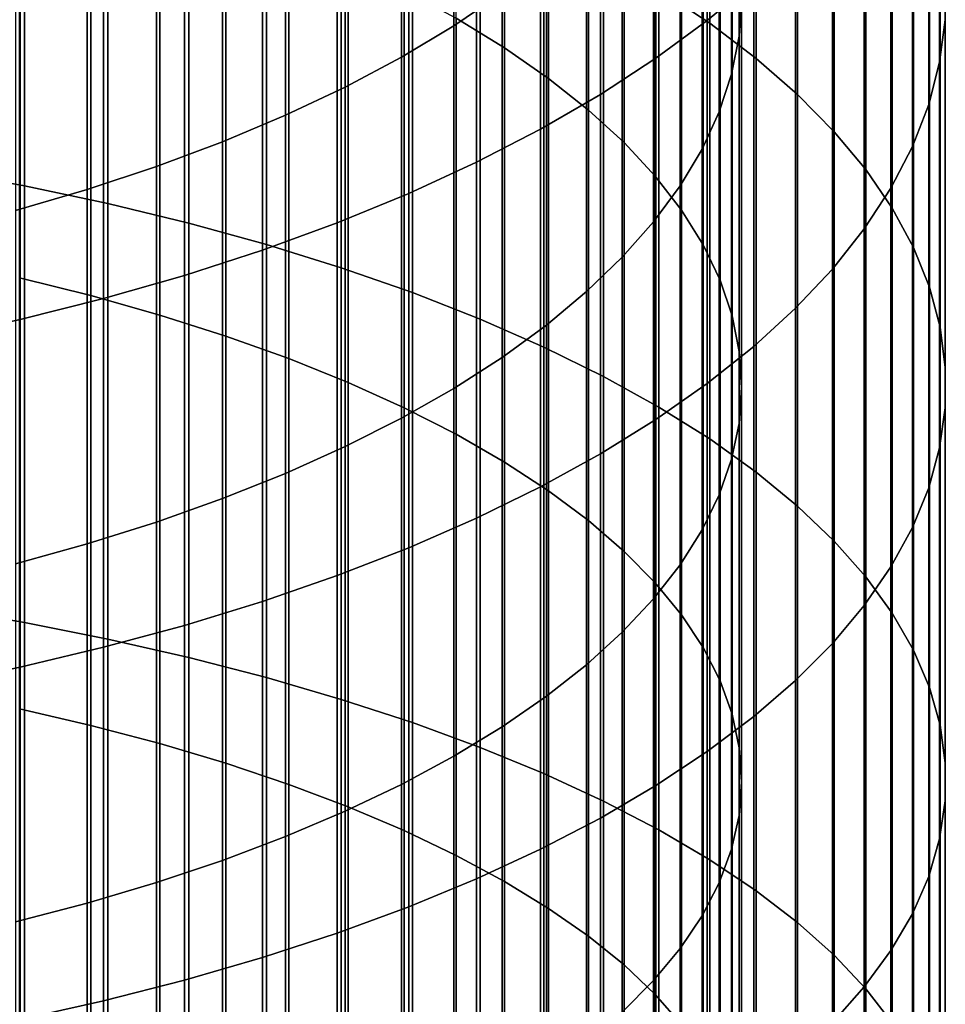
# Model space of a CAD drawing. Header units: metres. Extents: x -28 to 70, y -218 to 28.
# Tile 172 of 256: x 4.61 to 10.5, y -61.25 to -54.99. Entities that reach past the tile are written whole.
import ezdxf

# ---------------------------------------------------------------- set-up
doc = ezdxf.new("R2010")
doc.units = ezdxf.units.M
doc.layers.add('solid_10_261_432_XXX', color=7, linetype='CONTINUOUS')

msp = doc.modelspace()

# ---------------------------------------------------------------- linework, layer by layer
at = {"layer": 'solid_10_261_432_XXX'}
for points in [[(8.672868, -52.17416, 480.306427), (8.672868, -54.796383, 481.588348), (8.996925, -55.012028, 481.131409), (8.996925, -52.402317, 479.855591)], [(10.496152, -52.269974, 473.997375), (10.496152, -54.718315, 475.279053), (10.495243, -54.989361, 474.743439), (10.495243, -52.555672, 473.469452)], [(7.69119, -52.567177, 479.529816), (7.69119, -55.16785, 480.801208), (7.384325, -54.980457, 481.198303), (7.384325, -52.368912, 479.9216)], [(8.996925, -52.402317, 479.855591), (8.996925, -55.012028, 481.131409), (9.291579, -55.235226, 480.658447), (9.291579, -52.638458, 479.388947)], [(9.183583, -52.666725, 473.264221), (9.183583, -55.094719, 474.535248), (9.199989, -54.852947, 475.013), (9.199989, -52.411884, 473.735138)], [(9.276731, -52.459282, 468.142944), (9.276731, -54.746239, 469.421631), (8.980496, -54.994724, 468.962463), (8.980496, -52.720325, 467.690796)], [(7.367691, -52.754864, 467.630981), (7.367691, -55.027603, 468.901703), (7.675883, -54.819061, 469.287048), (7.675883, -52.535786, 468.010437)], [(7.971979, -52.77317, 479.122772), (7.971979, -55.362549, 480.388641), (7.69119, -55.16785, 480.801208), (7.69119, -52.567177, 479.529816)], [(10.495243, -52.555672, 473.469452), (10.495243, -54.989361, 474.743439), (10.460032, -55.259937, 474.208771), (10.460032, -52.840881, 472.942413)], [(9.291579, -52.638458, 479.388947), (9.291579, -55.235226, 480.658447), (9.555864, -55.465244, 480.171021), (9.555864, -52.881821, 478.908051)], [(8.980496, -52.720325, 467.690796), (8.980496, -54.994724, 468.962463), (8.65491, -55.234749, 468.518951), (8.65491, -52.972481, 467.254059)], [(9.136041, -52.920681, 472.794952), (9.136041, -55.335648, 474.059174), (9.183583, -55.094719, 474.535248), (9.183583, -52.666725, 473.264221)], [(7.034518, -52.964607, 467.2677), (7.034518, -55.227253, 468.532776), (7.367691, -55.027603, 468.901703), (7.367691, -52.754864, 467.630981)], [(8.225739, -52.986195, 478.701813), (8.225739, -55.563892, 479.961975), (7.971979, -55.362549, 480.388641), (7.971979, -52.77317, 479.122772)], [(10.460032, -52.840881, 472.942413), (10.460032, -55.259937, 474.208771), (10.390635, -55.529167, 473.676758), (10.390635, -53.124664, 472.41803)], [(9.555864, -52.881821, 478.908051), (9.555864, -55.465244, 480.171021), (9.788918, -55.701332, 479.670746), (9.788918, -53.131603, 478.414459)], [(6.677495, -53.164295, 466.921814), (6.677495, -55.417336, 468.181549), (7.034518, -55.227253, 468.532776), (7.034518, -52.964607, 467.2677)], [(8.65491, -52.972481, 467.254059), (8.65491, -55.234749, 468.518951), (8.301037, -55.465523, 468.092499), (8.301037, -53.214916, 466.834137)], [(9.057523, -53.17289, 472.328918), (9.057523, -55.574917, 473.586365), (9.136041, -55.335648, 474.059174), (9.136041, -52.920681, 472.794952)], [(8.451611, -53.205524, 478.268402), (8.451611, -55.771198, 479.522675), (8.225739, -55.563892, 479.961975), (8.225739, -52.986195, 478.701813)], [(6.297833, -53.353256, 466.594543), (6.297833, -55.597206, 467.849182), (6.677495, -55.417336, 468.181549), (6.677495, -53.164295, 466.921814)], [(9.788918, -53.131603, 478.414459), (9.788918, -55.701332, 479.670746), (9.989978, -55.942719, 479.159241), (9.989978, -53.386993, 477.909821)], [(10.390635, -53.124664, 472.41803), (10.390635, -55.529167, 473.676758), (10.287278, -55.796162, 473.14917), (10.287278, -53.406097, 471.89798)], [(4.090651, -53.195259, 484.981201), (4.090651, -55.945904, 486.233215), (4.636589, -56.046154, 486.004669), (4.636589, -53.301769, 484.755524)], [(8.301037, -53.214916, 466.834137), (8.301037, -55.465523, 468.092499), (7.920033, -55.686298, 467.68454), (7.920033, -53.44685, 466.432434)], [(8.648828, -53.43042, 477.824005), (8.648828, -55.983761, 479.072266), (8.451611, -55.771198, 479.522675), (8.451611, -53.205524, 478.268402)], [(8.948297, -53.422497, 471.867676), (8.948297, -55.811722, 473.118408), (9.057523, -55.574917, 473.586365), (9.057523, -53.17289, 472.328918)], [(4.636589, -53.301769, 484.755524), (4.636589, -56.046154, 486.004669), (5.167373, -56.158772, 485.747925), (5.167373, -53.421417, 484.501984)], [(5.896819, -53.530846, 466.286926), (5.896819, -55.766254, 467.536804), (6.297833, -55.597206, 467.849182), (6.297833, -53.353256, 466.594543)], [(9.989978, -53.386993, 477.909821), (9.989978, -55.942719, 479.159241), (10.158388, -56.188614, 478.638153), (10.158388, -53.647152, 477.395721)], [(10.287278, -53.406097, 471.89798), (10.287278, -55.796162, 473.14917), (10.150299, -56.060055, 472.627686), (10.150299, -53.684261, 471.384003)], [(5.167373, -53.421417, 484.501984), (5.167373, -56.158772, 485.747925), (5.681269, -56.28339, 485.463837), (5.681269, -53.553818, 484.221405)], [(7.920033, -53.44685, 466.432434), (7.920033, -55.686298, 467.68454), (7.513144, -55.896347, 467.296417), (7.513144, -53.667515, 466.050232)], [(8.816721, -53.660114, 477.370117), (8.816721, -56.200863, 478.612213), (8.648828, -55.983761, 479.072266), (8.648828, -53.43042, 477.824005)], [(8.80873, -53.668655, 471.412842), (8.80873, -56.04525, 472.656952), (8.948297, -55.811722, 473.118408), (8.948297, -53.422497, 471.867676)], [(5.475811, -53.696468, 466.000061), (5.475811, -55.923908, 467.245483), (5.896819, -55.766254, 467.536804), (5.896819, -53.530846, 466.286926)], [(5.681269, -53.553818, 484.221405), (5.681269, -56.28339, 485.463837), (6.176596, -56.419601, 485.15329), (6.176596, -53.698532, 483.914764)], [(8.954721, -53.893837, 476.908264), (8.954721, -56.421768, 478.144104), (8.816721, -56.200863, 478.612213), (8.816721, -53.660114, 477.370117)], [(10.158388, -53.647152, 477.395721), (10.158388, -56.188614, 478.638153), (10.293597, -56.438213, 478.109253), (10.293597, -53.911232, 476.873901)], [(5.036238, -53.849556, 465.734924), (5.036238, -56.069633, 466.976196), (5.475811, -55.923908, 467.245483), (5.475811, -53.696468, 466.000061)], [(6.176596, -53.698532, 483.914764), (6.176596, -56.419601, 485.15329), (6.651737, -56.566959, 484.817352), (6.651737, -53.855091, 483.583008)], [(7.513144, -53.667515, 466.050232), (7.513144, -55.896347, 467.296417), (7.0817, -56.09499, 466.929352), (7.0817, -53.876194, 465.688782)], [(8.639299, -53.910526, 470.965881), (8.639299, -56.274715, 472.203522), (8.80873, -56.04525, 472.656952), (8.80873, -53.668655, 471.412842)], [(10.150299, -53.684261, 471.384003), (10.150299, -56.060055, 472.627686), (9.980146, -56.319984, 472.114075), (9.980146, -53.958241, 470.877716)], [(4.57959, -53.98959, 465.492371), (4.57959, -56.20293, 466.729889), (5.036238, -56.069633, 466.976196), (5.036238, -53.849556, 465.734924)], [(7.0817, -53.876194, 465.688782), (7.0817, -56.09499, 466.929352), (6.627111, -56.28157, 466.584595), (6.627111, -54.072205, 465.349274)], [(6.651737, -53.855091, 483.583008), (6.651737, -56.566959, 484.817352), (7.105137, -56.724983, 484.457092), (7.105137, -54.022984, 483.227234)], [(8.440577, -54.147297, 470.528381), (8.440577, -56.49934, 471.759644), (8.639299, -56.274715, 472.203522), (8.639299, -53.910526, 470.965881)], [(9.062361, -54.130787, 476.440033), (9.062361, -56.645729, 477.669525), (8.954721, -56.421768, 478.144104), (8.954721, -53.893837, 476.908264)], [(10.293597, -53.911232, 476.873901), (10.293597, -56.438213, 478.109253), (10.395164, -56.690704, 477.574219), (10.395164, -54.178368, 476.346008)], [(5.059506, -54.043076, 483.184662), (5.059506, -56.743893, 484.414001), (4.603708, -56.630836, 484.671722), (4.603708, -53.922958, 483.439178)], [(9.980146, -53.958241, 470.877716), (9.980146, -56.319984, 472.114075), (9.777374, -56.575096, 471.609955), (9.777374, -54.22715, 470.380829)], [(7.105137, -54.022984, 483.227234), (7.105137, -56.724983, 484.457092), (7.535316, -56.893158, 484.0737), (7.535316, -54.20166, 482.848602)], [(5.498151, -54.174309, 482.906555), (5.498151, -56.867416, 484.132385), (5.059506, -56.743893, 484.414001), (5.059506, -54.043076, 483.184662)], [(6.627111, -54.072205, 465.349274), (6.627111, -56.28157, 466.584595), (6.150862, -56.455482, 466.263214), (6.150862, -54.254906, 465.032837)], [(8.213237, -54.378162, 470.101776), (8.213237, -56.718365, 471.326843), (8.440577, -56.49934, 471.759644), (8.440577, -54.147297, 470.528381)], [(9.139276, -54.370163, 475.96701), (9.139276, -56.871983, 477.190094), (9.062361, -56.645729, 477.669525), (9.062361, -54.130787, 476.440033)], [(5.918155, -54.316219, 482.605835), (5.918155, -57.000984, 483.827881), (5.498151, -56.867416, 484.132385), (5.498151, -54.174309, 482.906555)], [(7.535316, -54.20166, 482.848602), (7.535316, -56.893158, 484.0737), (7.940866, -57.070934, 483.668427), (7.940866, -54.390533, 482.448364)], [(9.777374, -54.22715, 470.380829), (9.777374, -56.575096, 471.609955), (9.542647, -56.824562, 471.117004), (9.542647, -54.490101, 469.894928)], [(10.395164, -54.178368, 476.346008), (10.395164, -56.690704, 477.574219), (10.462755, -56.945259, 477.03479), (10.462755, -54.447689, 475.813812)], [(6.150862, -54.254906, 465.032837), (6.150862, -56.455482, 466.263214), (5.65451, -56.616158, 465.966309), (5.65451, -54.423702, 464.740479)], [(6.318093, -54.468319, 482.283539), (6.318093, -57.14415, 483.501495), (5.918155, -57.000984, 483.827881), (5.918155, -54.316219, 482.605835)], [(7.940866, -54.390533, 482.448364), (7.940866, -57.070934, 483.668427), (8.320464, -57.257729, 483.242554), (8.320464, -54.588993, 482.027832)], [(7.958051, -54.602337, 469.687531), (7.958051, -56.931038, 470.906586), (8.213237, -56.718365, 471.326843), (8.213237, -54.378162, 470.101776)], [(9.185204, -54.611156, 475.490814), (9.185204, -57.099762, 476.707397), (9.139276, -56.871983, 477.190094), (9.139276, -54.370163, 475.96701)], [(5.65451, -54.423702, 464.740479), (5.65451, -56.616158, 465.966309), (5.139678, -56.763069, 465.694855), (5.139678, -54.578037, 464.473145)], [(6.69661, -54.630096, 481.940735), (6.69661, -57.296417, 483.154358), (6.318093, -57.14415, 483.501495), (6.318093, -54.468319, 482.283539)], [(10.462755, -54.447689, 475.813812), (10.462755, -56.945259, 477.03479), (10.496152, -57.201046, 476.492767), (10.496152, -54.718315, 475.279053)], [(9.542647, -54.490101, 469.894928), (9.542647, -56.824562, 471.117004), (9.276731, -57.067558, 470.63681), (9.276731, -54.746239, 469.421631)], [(5.139678, -54.578037, 464.473145), (5.139678, -56.763069, 465.694855), (4.608047, -56.895741, 465.449707), (4.608047, -54.717411, 464.23175)], [(7.675883, -54.819061, 469.287048), (7.675883, -57.136646, 470.500305), (7.958051, -56.931038, 470.906586), (7.958051, -54.602337, 469.687531)], [(8.320464, -54.588993, 482.027832), (8.320464, -57.257729, 483.242554), (8.672868, -57.45293, 482.797546), (8.672868, -54.796383, 481.588348)], [(7.052423, -54.801003, 481.578583), (7.052423, -57.457279, 482.787628), (6.69661, -57.296417, 483.154358), (6.69661, -54.630096, 481.940735)], [(9.199989, -54.852947, 475.013), (9.199989, -57.328297, 476.223145), (9.185204, -57.099762, 476.707397), (9.185204, -54.611156, 475.490814)], [(4.608047, -54.717411, 464.23175), (4.608047, -56.895741, 465.449707), (4.061356, -57.013733, 465.231659), (4.061356, -54.84137, 464.017059)], [(10.496152, -54.718315, 475.279053), (10.496152, -57.201046, 476.492767), (10.495243, -57.45723, 475.949921), (10.495243, -54.989361, 474.743439)], [(9.276731, -54.746239, 469.421631), (9.276731, -57.067558, 470.63681), (8.980496, -57.303299, 470.17099), (8.980496, -54.994724, 468.962463)], [(7.384325, -54.980457, 481.198303), (7.384325, -57.626186, 482.402557), (7.052423, -57.457279, 482.787628), (7.052423, -54.801003, 481.578583)], [(7.367691, -55.027603, 468.901703), (7.367691, -57.334492, 470.109344), (7.675883, -57.136646, 470.500305), (7.675883, -54.819061, 469.287048)], [(8.672868, -54.796383, 481.588348), (8.672868, -57.45293, 482.797546), (8.996925, -57.655903, 482.334808), (8.996925, -55.012028, 481.131409)], [(9.183583, -55.094719, 474.535248), (9.183583, -57.556808, 475.738892), (9.199989, -57.328297, 476.223145), (9.199989, -54.852947, 475.013)], [(7.69119, -55.16785, 480.801208), (7.69119, -57.802567, 482.000458), (7.384325, -57.626186, 482.402557), (7.384325, -54.980457, 481.198303)], [(7.034518, -55.227253, 468.532776), (7.034518, -57.523903, 469.735046), (7.367691, -57.334492, 470.109344), (7.367691, -55.027603, 468.901703)], [(8.980496, -54.994724, 468.962463), (8.980496, -57.303299, 470.17099), (8.65491, -57.53101, 469.721008), (8.65491, -55.234749, 468.518951)], [(8.996925, -55.012028, 481.131409), (8.996925, -57.655903, 482.334808), (9.291579, -57.865982, 481.855896), (9.291579, -55.235226, 480.658447)], [(10.495243, -54.989361, 474.743439), (10.495243, -57.45723, 475.949921), (10.460032, -57.712971, 475.40799), (10.460032, -55.259937, 474.208771)], [(9.136041, -55.335648, 474.059174), (9.136041, -57.784531, 475.256348), (9.183583, -57.556808, 475.738892), (9.183583, -55.094719, 474.535248)], [(7.971979, -55.362549, 480.388641), (7.971979, -57.985825, 481.582672), (7.69119, -57.802567, 482.000458), (7.69119, -55.16785, 480.801208)], [(6.677495, -55.417336, 468.181549), (6.677495, -57.704235, 469.378723), (7.034518, -57.523903, 469.735046), (7.034518, -55.227253, 468.532776)], [(8.65491, -55.234749, 468.518951), (8.65491, -57.53101, 469.721008), (8.301037, -57.74995, 469.288361), (8.301037, -55.465523, 468.092499)], [(9.291579, -55.235226, 480.658447), (9.291579, -57.865982, 481.855896), (9.555864, -58.082485, 481.362305), (9.555864, -55.465244, 480.171021)], [(10.460032, -55.259937, 474.208771), (10.460032, -57.712971, 475.40799), (10.390635, -57.967438, 474.868774), (10.390635, -55.529167, 473.676758)], [(9.057523, -55.574917, 473.586365), (9.057523, -58.010681, 474.77713), (9.136041, -57.784531, 475.256348), (9.136041, -55.335648, 474.059174)], [(6.297833, -55.597206, 467.849182), (6.297833, -57.874878, 469.041504), (6.677495, -57.704235, 469.378723), (6.677495, -55.417336, 468.181549)], [(8.225739, -55.563892, 479.961975), (8.225739, -58.175335, 481.150635), (7.971979, -57.985825, 481.582672), (7.971979, -55.362549, 480.388641)], [(8.301037, -55.465523, 468.092499), (8.301037, -57.74995, 469.288361), (7.920033, -57.9594, 468.874481), (7.920033, -55.686298, 467.68454)], [(9.555864, -55.465244, 480.171021), (9.555864, -58.082485, 481.362305), (9.788918, -58.304699, 480.855713), (9.788918, -55.701332, 479.670746)], [(10.390635, -55.529167, 473.676758), (10.390635, -57.967438, 474.868774), (10.287278, -58.219795, 474.334015), (10.287278, -55.796162, 473.14917)], [(5.896819, -55.766254, 467.536804), (5.896819, -58.035255, 468.724609), (6.297833, -57.874878, 469.041504), (6.297833, -55.597206, 467.849182)], [(8.451611, -55.771198, 479.522675), (8.451611, -58.370457, 480.705811), (8.225739, -58.175335, 481.150635), (8.225739, -55.563892, 479.961975)], [(8.948297, -55.811722, 473.118408), (8.948297, -58.234501, 474.302856), (9.057523, -58.010681, 474.77713), (9.057523, -55.574917, 473.586365)], [(7.920033, -55.686298, 467.68454), (7.920033, -57.9594, 468.874481), (7.513144, -58.158676, 468.480713), (7.513144, -55.896347, 467.296417)], [(9.788918, -55.701332, 479.670746), (9.788918, -58.304699, 480.855713), (9.989978, -58.531898, 480.337738), (9.989978, -55.942719, 479.159241)], [(5.475811, -55.923908, 467.245483), (5.475811, -58.184822, 468.429047), (5.896819, -58.035255, 468.724609), (5.896819, -55.766254, 467.536804)], [(8.648828, -55.983761, 479.072266), (8.648828, -58.57053, 480.249664), (8.451611, -58.370457, 480.705811), (8.451611, -55.771198, 479.522675)], [(8.80873, -56.04525, 472.656952), (8.80873, -58.455227, 473.835114), (8.948297, -58.234501, 474.302856), (8.948297, -55.811722, 473.118408)], [(10.287278, -55.796162, 473.14917), (10.287278, -58.219795, 474.334015), (10.150299, -58.469219, 473.80545), (10.150299, -56.060055, 472.627686)], [(7.513144, -55.896347, 467.296417), (7.513144, -58.158676, 468.480713), (7.0817, -58.347126, 468.108337), (7.0817, -56.09499, 466.929352)], [(4.090651, -55.945904, 486.233215), (4.090651, -58.730003, 487.408966), (4.636589, -58.823917, 487.177765), (4.636589, -56.046154, 486.004669)], [(5.036238, -56.069633, 466.976196), (5.036238, -58.323071, 468.155853), (5.475811, -58.184822, 468.429047), (5.475811, -55.923908, 467.245483)], [(9.989978, -55.942719, 479.159241), (9.989978, -58.531898, 480.337738), (10.158388, -58.763344, 479.81012), (10.158388, -56.188614, 478.638153)], [(4.636589, -56.046154, 486.004669), (4.636589, -58.823917, 487.177765), (5.167373, -58.929417, 486.917999), (5.167373, -56.158772, 485.747925)], [(8.639299, -56.274715, 472.203522), (8.639299, -58.672112, 473.375519), (8.80873, -58.455227, 473.835114), (8.80873, -56.04525, 472.656952)], [(8.816721, -56.200863, 478.612213), (8.816721, -58.774876, 479.783813), (8.648828, -58.57053, 480.249664), (8.648828, -55.983761, 479.072266)], [(4.57959, -56.20293, 466.729889), (4.57959, -58.449532, 467.905975), (5.036238, -58.323071, 468.155853), (5.036238, -56.069633, 466.976196)], [(7.0817, -56.09499, 466.929352), (7.0817, -58.347126, 468.108337), (6.627111, -58.524136, 467.758545), (6.627111, -56.28157, 466.584595)], [(10.150299, -56.060055, 472.627686), (10.150299, -58.469219, 473.80545), (9.980146, -58.714897, 473.284851), (9.980146, -56.319984, 472.114075)], [(5.167373, -56.158772, 485.747925), (5.167373, -58.929417, 486.917999), (5.681269, -59.046158, 486.630585), (5.681269, -56.28339, 485.463837)], [(8.954721, -56.421768, 478.144104), (8.954721, -58.982796, 479.309814), (8.816721, -58.774876, 479.783813), (8.816721, -56.200863, 478.612213)], [(10.158388, -56.188614, 478.638153), (10.158388, -58.763344, 479.81012), (10.293597, -58.998272, 479.274506), (10.293597, -56.438213, 478.109253)], [(5.681269, -56.28339, 485.463837), (5.681269, -59.046158, 486.630585), (6.176596, -59.173763, 486.316406), (6.176596, -56.419601, 485.15329)], [(6.627111, -56.28157, 466.584595), (6.627111, -58.524136, 467.758545), (6.150862, -58.689129, 467.432495), (6.150862, -56.455482, 466.263214)], [(8.440577, -56.49934, 471.759644), (8.440577, -58.884418, 472.925629), (8.639299, -58.672112, 473.375519), (8.639299, -56.274715, 472.203522)], [(9.980146, -56.319984, 472.114075), (9.980146, -58.714897, 473.284851), (9.777374, -58.95602, 472.773926), (9.777374, -56.575096, 471.609955)], [(6.176596, -56.419601, 485.15329), (6.176596, -59.173763, 486.316406), (6.651737, -59.31181, 485.976532), (6.651737, -56.566959, 484.817352)], [(9.062361, -56.645729, 477.669525), (9.062361, -59.193596, 478.829224), (8.954721, -58.982796, 479.309814), (8.954721, -56.421768, 478.144104)], [(6.150862, -56.455482, 466.263214), (6.150862, -58.689129, 467.432495), (5.65451, -58.84156, 467.131287), (5.65451, -56.616158, 465.966309)], [(10.293597, -56.438213, 478.109253), (10.293597, -58.998272, 479.274506), (10.395164, -59.235924, 478.732727), (10.395164, -56.690704, 477.574219)], [(8.213237, -56.718365, 471.326843), (8.213237, -59.091434, 472.486969), (8.440577, -58.884418, 472.925629), (8.440577, -56.49934, 471.759644)], [(6.651737, -56.566959, 484.817352), (6.651737, -59.31181, 485.976532), (7.105137, -59.459846, 485.612061), (7.105137, -56.724983, 484.457092)], [(9.777374, -56.575096, 471.609955), (9.777374, -58.95602, 472.773926), (9.542647, -59.191807, 472.274261), (9.542647, -56.824562, 471.117004)], [(5.059506, -56.743893, 484.414001), (5.059506, -59.477562, 485.568451), (4.603708, -59.371651, 485.829193), (4.603708, -56.630836, 484.671722)], [(5.65451, -56.616158, 465.966309), (5.65451, -58.84156, 467.131287), (5.139678, -58.980938, 466.855865), (5.139678, -56.763069, 465.694855)], [(9.139276, -56.871983, 477.190094), (9.139276, -59.406551, 478.34375), (9.062361, -59.193596, 478.829224), (9.062361, -56.645729, 477.669525)], [(7.105137, -56.724983, 484.457092), (7.105137, -59.459846, 485.612061), (7.535316, -59.617393, 485.224152), (7.535316, -56.893158, 484.0737)], [(7.958051, -56.931038, 470.906586), (7.958051, -59.292446, 472.061005), (8.213237, -59.091434, 472.486969), (8.213237, -56.718365, 471.326843)], [(10.395164, -56.690704, 477.574219), (10.395164, -59.235924, 478.732727), (10.462755, -59.475521, 478.186493), (10.462755, -56.945259, 477.03479)], [(5.139678, -56.763069, 465.694855), (5.139678, -58.980938, 466.855865), (4.608047, -59.1068, 466.607147), (4.608047, -56.895741, 465.449707)], [(5.498151, -56.867416, 484.132385), (5.498151, -59.593277, 485.283539), (5.059506, -59.477562, 485.568451), (5.059506, -56.743893, 484.414001)], [(9.542647, -56.824562, 471.117004), (9.542647, -59.191807, 472.274261), (9.276731, -59.421482, 471.787567), (9.276731, -57.067558, 470.63681)], [(4.608047, -56.895741, 465.449707), (4.608047, -59.1068, 466.607147), (4.061356, -59.218742, 466.385956), (4.061356, -57.013733, 465.231659)], [(5.918155, -57.000984, 483.827881), (5.918155, -59.718407, 484.975464), (5.498151, -59.593277, 485.283539), (5.498151, -56.867416, 484.132385)], [(7.535316, -56.893158, 484.0737), (7.535316, -59.617393, 485.224152), (7.940866, -59.783936, 484.814148), (7.940866, -57.070934, 483.668427)], [(9.185204, -57.099762, 476.707397), (9.185204, -59.620945, 477.85498), (9.139276, -59.406551, 478.34375), (9.139276, -56.871983, 477.190094)], [(7.675883, -57.136646, 470.500305), (7.675883, -59.486782, 471.6492), (7.958051, -59.292446, 472.061005), (7.958051, -56.931038, 470.906586)], [(10.462755, -56.945259, 477.03479), (10.462755, -59.475521, 478.186493), (10.496152, -59.716274, 477.637634), (10.496152, -57.201046, 476.492767)], [(6.318093, -57.14415, 483.501495), (6.318093, -59.85252, 484.645264), (5.918155, -59.718407, 484.975464), (5.918155, -57.000984, 483.827881)], [(7.940866, -57.070934, 483.668427), (7.940866, -59.783936, 484.814148), (8.320464, -59.958923, 484.383301), (8.320464, -57.257729, 483.242554)], [(9.276731, -57.067558, 470.63681), (9.276731, -59.421482, 471.787567), (8.980496, -59.644299, 471.31543), (8.980496, -57.303299, 470.17099)], [(9.199989, -57.328297, 476.223145), (9.199989, -59.836048, 477.364594), (9.185204, -59.620945, 477.85498), (9.185204, -57.099762, 476.707397)], [(6.69661, -57.296417, 483.154358), (6.69661, -59.995167, 484.294067), (6.318093, -59.85252, 484.645264), (6.318093, -57.14415, 483.501495)], [(7.367691, -57.334492, 470.109344), (7.367691, -59.673779, 471.25296), (7.675883, -59.486782, 471.6492), (7.675883, -57.136646, 470.500305)], [(10.496152, -57.201046, 476.492767), (10.496152, -59.716274, 477.637634), (10.495243, -59.957405, 477.087921), (10.495243, -57.45723, 475.949921)], [(7.052423, -57.457279, 482.787628), (7.052423, -60.145863, 483.923035), (6.69661, -59.995167, 484.294067), (6.69661, -57.296417, 483.154358)], [(8.320464, -57.257729, 483.242554), (8.320464, -59.958923, 484.383301), (8.672868, -60.141788, 483.933075), (8.672868, -57.45293, 482.797546)], [(7.034518, -57.523903, 469.735046), (7.034518, -59.852806, 470.873596), (7.367691, -59.673779, 471.25296), (7.367691, -57.334492, 470.109344)], [(8.980496, -57.303299, 470.17099), (8.980496, -59.644299, 471.31543), (8.65491, -59.859524, 470.859344), (8.65491, -57.53101, 469.721008)], [(9.183583, -57.556808, 475.738892), (9.183583, -60.051132, 476.874237), (9.199989, -59.836048, 477.364594), (9.199989, -57.328297, 476.223145)], [(7.384325, -57.626186, 482.402557), (7.384325, -60.304096, 483.533478), (7.052423, -60.145863, 483.923035), (7.052423, -57.457279, 482.787628)], [(8.672868, -57.45293, 482.797546), (8.672868, -60.141788, 483.933075), (8.996925, -60.331936, 483.464935), (8.996925, -57.655903, 482.334808)], [(10.495243, -57.45723, 475.949921), (10.495243, -59.957405, 477.087921), (10.460032, -60.198116, 476.539154), (10.460032, -57.712971, 475.40799)], [(6.677495, -57.704235, 469.378723), (6.677495, -60.023251, 470.512421), (7.034518, -59.852806, 470.873596), (7.034518, -57.523903, 469.735046)], [(8.65491, -57.53101, 469.721008), (8.65491, -59.859524, 470.859344), (8.301037, -60.06646, 470.420837), (8.301037, -57.74995, 469.288361)], [(9.136041, -57.784531, 475.256348), (9.136041, -60.265469, 476.38562), (9.183583, -60.051132, 476.874237), (9.183583, -57.556808, 475.738892)], [(7.69119, -57.802567, 482.000458), (7.69119, -60.46933, 483.126648), (7.384325, -60.304096, 483.533478), (7.384325, -57.626186, 482.402557)], [(8.996925, -57.655903, 482.334808), (8.996925, -60.331936, 483.464935), (9.291579, -60.52874, 482.980377), (9.291579, -57.865982, 481.855896)], [(6.297833, -57.874878, 469.041504), (6.297833, -60.184536, 470.170624), (6.677495, -60.023251, 470.512421), (6.677495, -57.704235, 469.378723)], [(10.460032, -57.712971, 475.40799), (10.460032, -60.198116, 476.539154), (10.390635, -60.43763, 475.993134), (10.390635, -57.967438, 474.868774)], [(8.301037, -57.74995, 469.288361), (8.301037, -60.06646, 470.420837), (7.920033, -60.264423, 470.001343), (7.920033, -57.9594, 468.874481)], [(9.057523, -58.010681, 474.77713), (9.057523, -60.478333, 475.90033), (9.136041, -60.265469, 476.38562), (9.136041, -57.784531, 475.256348)], [(7.971979, -57.985825, 481.582672), (7.971979, -60.641006, 482.703979), (7.69119, -60.46933, 483.126648), (7.69119, -57.802567, 482.000458)], [(5.896819, -58.035255, 468.724609), (5.896819, -60.336121, 469.849426), (6.297833, -60.184536, 470.170624), (6.297833, -57.874878, 469.041504)], [(9.291579, -57.865982, 481.855896), (9.291579, -60.52874, 482.980377), (9.555864, -60.731556, 482.481049), (9.555864, -58.082485, 481.362305)], [(7.920033, -57.9594, 468.874481), (7.920033, -60.264423, 470.001343), (7.513144, -60.452774, 469.602234), (7.513144, -58.158676, 468.480713)], [(8.225739, -58.175335, 481.150635), (8.225739, -60.818539, 482.266876), (7.971979, -60.641006, 482.703979), (7.971979, -57.985825, 481.582672)], [(10.390635, -57.967438, 474.868774), (10.390635, -60.43763, 475.993134), (10.287278, -60.675156, 475.45163), (10.287278, -58.219795, 474.334015)], [(5.475811, -58.184822, 468.429047), (5.475811, -60.477486, 469.549866), (5.896819, -60.336121, 469.849426), (5.896819, -58.035255, 468.724609)], [(8.948297, -58.234501, 474.302856), (8.948297, -60.688995, 475.420074), (9.057523, -60.478333, 475.90033), (9.057523, -58.010681, 474.77713)], [(9.555864, -58.082485, 481.362305), (9.555864, -60.731556, 482.481049), (9.788918, -60.939728, 481.968506), (9.788918, -58.304699, 480.855713)], [(7.513144, -58.158676, 468.480713), (7.513144, -60.452774, 469.602234), (7.0817, -60.630894, 469.224792), (7.0817, -58.347126, 468.108337)], [(8.451611, -58.370457, 480.705811), (8.451611, -61.001331, 481.816833), (8.225739, -60.818539, 482.266876), (8.225739, -58.175335, 481.150635)], [(5.036238, -58.323071, 468.155853), (5.036238, -60.608154, 469.27298), (5.475811, -60.477486, 469.549866), (5.475811, -58.184822, 468.429047)], [(8.80873, -58.455227, 473.835114), (8.80873, -60.896751, 474.946442), (8.948297, -60.688995, 475.420074), (8.948297, -58.234501, 474.302856)], [(10.287278, -58.219795, 474.334015), (10.287278, -60.675156, 475.45163), (10.150299, -60.90992, 474.916412), (10.150299, -58.469219, 473.80545)], [(4.57959, -58.449532, 467.905975), (4.57959, -60.727684, 469.019684), (5.036238, -60.608154, 469.27298), (5.036238, -58.323071, 468.155853)], [(7.0817, -58.347126, 468.108337), (7.0817, -60.630894, 469.224792), (6.627111, -60.798199, 468.87027), (6.627111, -58.524136, 467.758545)], [(9.788918, -58.304699, 480.855713), (9.788918, -60.939728, 481.968506), (9.989978, -61.152569, 481.444489), (9.989978, -58.531898, 480.337738)], [(8.648828, -58.57053, 480.249664), (8.648828, -61.188759, 481.355377), (8.451611, -61.001331, 481.816833), (8.451611, -58.370457, 480.705811)], [(8.639299, -58.672112, 473.375519), (8.639299, -61.100891, 474.481049), (8.80873, -60.896751, 474.946442), (8.80873, -58.455227, 473.835114)], [(10.150299, -58.469219, 473.80545), (10.150299, -60.90992, 474.916412), (9.980146, -61.141159, 474.389221), (9.980146, -58.714897, 473.284851)], [(6.627111, -58.524136, 467.758545), (6.627111, -60.798199, 468.87027), (6.150862, -60.954144, 468.539795), (6.150862, -58.689129, 467.432495)], [(9.989978, -58.531898, 480.337738), (9.989978, -61.152569, 481.444489), (10.158388, -61.369385, 480.910675), (10.158388, -58.763344, 479.81012)], [(8.816721, -58.774876, 479.783813), (8.816721, -61.380188, 480.884064), (8.648828, -61.188759, 481.355377), (8.648828, -58.57053, 480.249664)], [(8.440577, -58.884418, 472.925629), (8.440577, -61.30072, 474.025482), (8.639299, -61.100891, 474.481049), (8.639299, -58.672112, 473.375519)], [(4.090651, -58.730003, 487.408966), (4.090651, -61.545441, 488.507568), (4.636589, -61.632946, 488.273834), (4.636589, -58.823917, 487.177765)], [(6.150862, -58.689129, 467.432495), (6.150862, -60.954144, 468.539795), (5.65451, -61.098217, 468.234497), (5.65451, -58.84156, 467.131287)], [(9.980146, -58.714897, 473.284851), (9.980146, -61.141159, 474.389221), (9.777374, -61.368114, 473.871826), (9.777374, -58.95602, 472.773926)], [(8.954721, -58.982796, 479.309814), (8.954721, -61.574974, 480.40451), (8.816721, -61.380188, 480.884064), (8.816721, -58.774876, 479.783813)], [(10.158388, -58.763344, 479.81012), (10.158388, -61.369385, 480.910675), (10.293597, -61.58947, 480.368805), (10.293597, -58.998272, 479.274506)], [(4.636589, -58.823917, 487.177765), (4.636589, -61.632946, 488.273834), (5.167373, -61.731251, 488.011292), (5.167373, -58.929417, 486.917999)], [(5.65451, -58.84156, 467.131287), (5.65451, -61.098217, 468.234497), (5.139678, -61.229954, 467.955353), (5.139678, -58.980938, 466.855865)], [(8.213237, -59.091434, 472.486969), (8.213237, -61.495567, 473.581268), (8.440577, -61.30072, 474.025482), (8.440577, -58.884418, 472.925629)], [(5.139678, -58.980938, 466.855865), (5.139678, -61.229954, 467.955353), (4.608047, -61.348915, 467.703278), (4.608047, -59.1068, 466.607147)], [(5.167373, -58.929417, 486.917999), (5.167373, -61.731251, 488.011292), (5.681269, -61.840031, 487.720734), (5.681269, -59.046158, 486.630585)], [(9.062361, -59.193596, 478.829224), (9.062361, -61.772446, 479.918304), (8.954721, -61.574974, 480.40451), (8.954721, -58.982796, 479.309814)], [(9.777374, -58.95602, 472.773926), (9.777374, -61.368114, 473.871826), (9.542647, -61.590042, 473.365875), (9.542647, -59.191807, 472.274261)], [(5.681269, -59.046158, 486.630585), (5.681269, -61.840031, 487.720734), (6.176596, -61.958927, 487.403198), (6.176596, -59.173763, 486.316406)], [(10.293597, -58.998272, 479.274506), (10.293597, -61.58947, 480.368805), (10.395164, -61.812103, 479.820679), (10.395164, -59.235924, 478.732727)], [(4.608047, -59.1068, 466.607147), (4.608047, -61.348915, 467.703278), (4.061356, -61.45472, 467.479065), (4.061356, -59.218742, 466.385956)], [(7.958051, -59.292446, 472.061005), (7.958051, -61.684769, 473.149933), (8.213237, -61.495567, 473.581268), (8.213237, -59.091434, 472.486969)], [(6.176596, -59.173763, 486.316406), (6.176596, -61.958927, 487.403198), (6.651737, -62.087555, 487.059631), (6.651737, -59.31181, 485.976532)], [(9.139276, -59.406551, 478.34375), (9.139276, -61.971947, 479.427124), (9.062361, -61.772446, 479.918304), (9.062361, -59.193596, 478.829224)], [(9.542647, -59.191807, 472.274261), (9.542647, -61.590042, 473.365875), (9.276731, -61.806221, 472.873047), (9.276731, -59.421482, 471.787567)], [(10.395164, -59.235924, 478.732727), (10.395164, -61.812103, 479.820679), (10.462755, -62.036556, 479.268066), (10.462755, -59.475521, 478.186493)], [(7.675883, -59.486782, 471.6492), (7.675883, -61.867683, 472.73291), (7.958051, -61.684769, 473.149933), (7.958051, -59.292446, 472.061005)], [(6.651737, -59.31181, 485.976532), (6.651737, -62.087555, 487.059631), (7.105137, -62.225494, 486.691223), (7.105137, -59.459846, 485.612061)], [(5.059506, -59.477562, 485.568451), (5.059506, -62.242001, 486.647125), (4.603708, -62.143314, 486.910706), (4.603708, -59.371651, 485.829193)], [(9.276731, -59.421482, 471.787567), (9.276731, -61.806221, 472.873047), (8.980496, -62.015942, 472.394928), (8.980496, -59.644299, 471.31543)], [(9.185204, -59.620945, 477.85498), (9.185204, -62.172791, 478.932648), (9.139276, -61.971947, 479.427124), (9.139276, -59.406551, 478.34375)], [(5.498151, -59.593277, 485.283539), (5.498151, -62.349823, 486.359131), (5.059506, -62.242001, 486.647125), (5.059506, -59.477562, 485.568451)], [(7.105137, -59.459846, 485.612061), (7.105137, -62.225494, 486.691223), (7.535316, -62.372295, 486.299133), (7.535316, -59.617393, 485.224152)], [(7.367691, -59.673779, 471.25296), (7.367691, -62.04369, 472.331665), (7.675883, -61.867683, 472.73291), (7.675883, -59.486782, 471.6492)], [(10.462755, -59.475521, 478.186493), (10.462755, -62.036556, 479.268066), (10.496152, -62.262096, 478.712769), (10.496152, -59.716274, 477.637634)], [(5.918155, -59.718407, 484.975464), (5.918155, -62.466415, 486.047729), (5.498151, -62.349823, 486.359131), (5.498151, -59.593277, 485.283539)], [(7.034518, -59.852806, 470.873596), (7.034518, -62.212196, 471.94751), (7.367691, -62.04369, 472.331665), (7.367691, -59.673779, 471.25296)], [(7.535316, -59.617393, 485.224152), (7.535316, -62.372295, 486.299133), (7.940866, -62.527473, 485.884674), (7.940866, -59.783936, 484.814148)], [(8.980496, -59.644299, 471.31543), (8.980496, -62.015942, 472.394928), (8.65491, -62.218521, 471.933105), (8.65491, -59.859524, 470.859344)], [(9.199989, -59.836048, 477.364594), (9.199989, -62.374298, 478.436523), (9.185204, -62.172791, 478.932648), (9.185204, -59.620945, 477.85498)], [(6.318093, -59.85252, 484.645264), (6.318093, -62.591381, 485.713989), (5.918155, -62.466415, 486.047729), (5.918155, -59.718407, 484.975464)], [(10.496152, -59.716274, 477.637634), (10.496152, -62.262096, 478.712769), (10.495243, -62.487988, 478.156616), (10.495243, -59.957405, 477.087921)], [(7.940866, -59.783936, 484.814148), (7.940866, -62.527473, 485.884674), (8.320464, -62.690525, 485.449188), (8.320464, -59.958923, 484.383301)], [(6.69661, -59.995167, 484.294067), (6.69661, -62.724297, 485.358978), (6.318093, -62.591381, 485.713989), (6.318093, -59.85252, 484.645264)], [(6.677495, -60.023251, 470.512421), (6.677495, -62.372623, 471.581787), (7.034518, -62.212196, 471.94751), (7.034518, -59.852806, 470.873596)], [(8.65491, -59.859524, 470.859344), (8.65491, -62.218521, 471.933105), (8.301037, -62.413292, 471.489075), (8.301037, -60.06646, 470.420837)], [(9.183583, -60.051132, 476.874237), (9.183583, -62.57579, 477.94043), (9.199989, -62.374298, 478.436523), (9.199989, -59.836048, 477.364594)], [(8.320464, -59.958923, 484.383301), (8.320464, -62.690525, 485.449188), (8.672868, -62.860916, 484.99408), (8.672868, -60.141788, 483.933075)], [(10.495243, -59.957405, 477.087921), (10.495243, -62.487988, 478.156616), (10.460032, -62.713486, 477.60141), (10.460032, -60.198116, 476.539154)], [(6.297833, -60.184536, 470.170624), (6.297833, -62.524433, 471.235687), (6.677495, -62.372623, 471.581787), (6.677495, -60.023251, 470.512421)], [(7.052423, -60.145863, 483.923035), (7.052423, -62.864712, 484.983948), (6.69661, -62.724297, 485.358978), (6.69661, -59.995167, 484.294067)], [(9.136041, -60.265469, 476.38562), (9.136041, -62.776585, 477.446075), (9.183583, -62.57579, 477.94043), (9.183583, -60.051132, 476.874237)], [(8.301037, -60.06646, 470.420837), (8.301037, -62.413292, 471.489075), (7.920033, -62.599625, 471.06427), (7.920033, -60.264423, 470.001343)], [(7.384325, -60.304096, 483.533478), (7.384325, -63.01215, 484.590149), (7.052423, -62.864712, 484.983948), (7.052423, -60.145863, 483.923035)], [(8.672868, -60.141788, 483.933075), (8.672868, -62.860916, 484.99408), (8.996925, -63.03809, 484.520874), (8.996925, -60.331936, 483.464935)], [(5.896819, -60.336121, 469.849426), (5.896819, -62.667107, 470.910431), (6.297833, -62.524433, 471.235687), (6.297833, -60.184536, 470.170624)], [(10.460032, -60.198116, 476.539154), (10.460032, -62.713486, 477.60141), (10.390635, -62.937862, 477.048981), (10.390635, -60.43763, 475.993134)], [(7.69119, -60.46933, 483.126648), (7.69119, -63.166111, 484.178925), (7.384325, -63.01215, 484.590149), (7.384325, -60.304096, 483.533478)], [(7.920033, -60.264423, 470.001343), (7.920033, -62.599625, 471.06427), (7.513144, -62.776905, 470.660095), (7.513144, -60.452774, 469.602234)], [(9.057523, -60.478333, 475.90033), (9.057523, -62.975994, 476.955109), (9.136041, -62.776585, 477.446075), (9.136041, -60.265469, 476.38562)], [(5.475811, -60.477486, 469.549866), (5.475811, -62.800167, 470.607086), (5.896819, -62.667107, 470.910431), (5.896819, -60.336121, 469.849426)], [(8.996925, -60.331936, 483.464935), (8.996925, -63.03809, 484.520874), (9.291579, -63.221466, 484.031097), (9.291579, -60.52874, 482.980377)], [(5.036238, -60.608154, 469.27298), (5.036238, -62.923157, 470.326691), (5.475811, -62.800167, 470.607086), (5.475811, -60.477486, 469.549866)], [(7.513144, -60.452774, 469.602234), (7.513144, -62.776905, 470.660095), (7.0817, -62.944557, 470.277893), (7.0817, -60.630894, 469.224792)], [(7.971979, -60.641006, 482.703979), (7.971979, -63.326077, 483.751709), (7.69119, -63.166111, 484.178925), (7.69119, -60.46933, 483.126648)], [(8.948297, -60.688995, 475.420074), (8.948297, -63.173344, 476.469208), (9.057523, -62.975994, 476.955109), (9.057523, -60.478333, 475.90033)], [(10.390635, -60.43763, 475.993134), (10.390635, -62.937862, 477.048981), (10.287278, -63.160378, 476.50116), (10.287278, -60.675156, 475.45163)], [(9.291579, -60.52874, 482.980377), (9.291579, -63.221466, 484.031097), (9.555864, -63.41045, 483.526337), (9.555864, -60.731556, 482.481049)], [(4.57959, -60.727684, 469.019684), (4.57959, -63.03566, 470.070221), (5.036238, -62.923157, 470.326691), (5.036238, -60.608154, 469.27298)], [(7.0817, -60.630894, 469.224792), (7.0817, -62.944557, 470.277893), (6.627111, -63.102028, 469.918915), (6.627111, -60.798199, 468.87027)], [(8.225739, -60.818539, 482.266876), (8.225739, -63.491497, 483.309875), (7.971979, -63.326077, 483.751709), (7.971979, -60.641006, 482.703979)], [(10.287278, -60.675156, 475.45163), (10.287278, -63.160378, 476.50116), (10.150299, -63.380306, 475.959656), (10.150299, -60.90992, 474.916412)], [(8.80873, -60.896751, 474.946442), (8.80873, -63.36797, 475.990051), (8.948297, -63.173344, 476.469208), (8.948297, -60.688995, 475.420074)], [(9.555864, -60.731556, 482.481049), (9.555864, -63.41045, 483.526337), (9.788918, -63.604416, 483.00827), (9.788918, -60.939728, 481.968506)], [(6.627111, -60.798199, 468.87027), (6.627111, -63.102028, 469.918915), (6.150862, -63.24881, 469.584259), (6.150862, -60.954144, 468.539795)], [(8.451611, -61.001331, 481.816833), (8.451611, -63.661819, 482.85495), (8.225739, -63.491497, 483.309875), (8.225739, -60.818539, 482.266876)], [(8.639299, -61.100891, 474.481049), (8.639299, -63.559208, 475.519196), (8.80873, -63.36797, 475.990051), (8.80873, -60.896751, 474.946442)], [(10.150299, -60.90992, 474.916412), (10.150299, -63.380306, 475.959656), (9.980146, -63.596931, 475.426331), (9.980146, -61.141159, 474.389221)], [(6.150862, -60.954144, 468.539795), (6.150862, -63.24881, 469.584259), (5.65451, -63.384418, 469.275116), (5.65451, -61.098217, 468.234497)], [(9.788918, -60.939728, 481.968506), (9.788918, -63.604416, 483.00827), (9.989978, -63.802738, 482.478577), (9.989978, -61.152569, 481.444489)], [(8.648828, -61.188759, 481.355377), (8.648828, -63.83646, 482.388519), (8.451611, -63.661819, 482.85495), (8.451611, -61.001331, 481.816833)], [(5.65451, -61.098217, 468.234497), (5.65451, -63.384418, 469.275116), (5.139678, -63.508411, 468.992432), (5.139678, -61.229954, 467.955353)], [(8.440577, -61.30072, 474.025482), (8.440577, -63.74641, 475.058289), (8.639299, -63.559208, 475.519196), (8.639299, -61.100891, 474.481049)], [(9.980146, -61.141159, 474.389221), (9.980146, -63.596931, 475.426331), (9.777374, -63.809544, 474.902863), (9.777374, -61.368114, 473.871826)], [(9.989978, -61.152569, 481.444489), (9.989978, -63.802738, 482.478577), (10.158388, -64.004768, 481.938995), (10.158388, -61.369385, 480.910675)], [(5.139678, -61.229954, 467.955353), (5.139678, -63.508411, 468.992432), (4.608047, -63.620384, 468.737183), (4.608047, -61.348915, 467.703278)], [(8.816721, -61.380188, 480.884064), (8.816721, -64.014832, 481.912109), (8.648828, -63.83646, 482.388519), (8.648828, -61.188759, 481.355377)]]:
    msp.add_3dface(points, dxfattribs=at)

doc.saveas('drawing.dxf')
